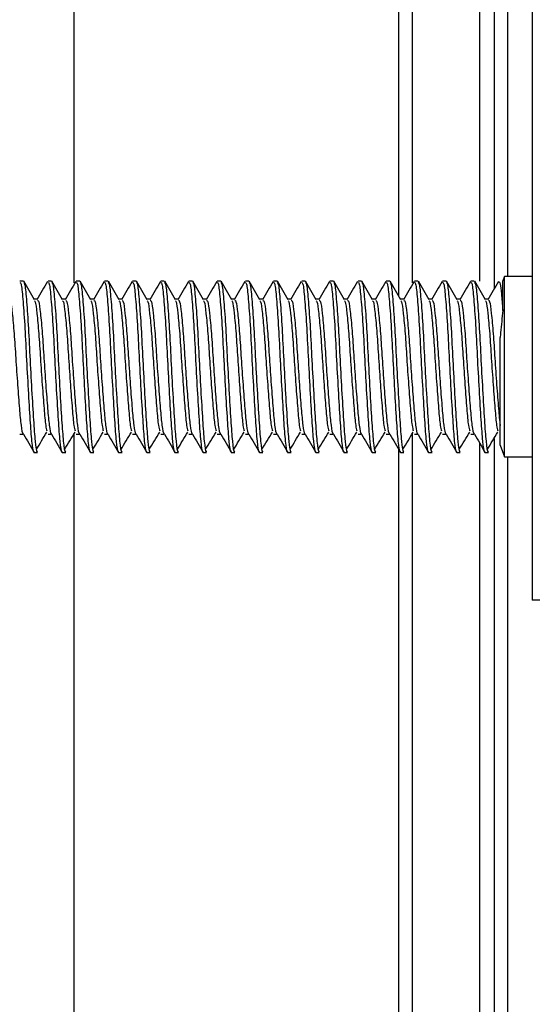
# Model space of a CAD drawing. Header units: millimetres. Extents: x 3619 to 4737, y 1503 to 2366.
# Tile 119 of 256: x 4383.65 to 4388.46, y 1937.92 to 1947.16. Entities that reach past the tile are written whole.
import ezdxf

# ---------------------------------------------------------------- set-up
doc = ezdxf.new("R2010")
doc.units = ezdxf.units.MM

msp = doc.modelspace()

# ---------------------------------------------------------------- linework, layer by layer
at = {"color": 7, "linetype": 'Continuous', "lineweight": 30}
for p, q in [((4388.4633, 1972.3739), (4388.4633, 1941.7072)), ((4387.3353, 1955.9011), (4387.3353, 1944.6879)), ((4387.9678, 1955.9011), (4387.9678, 1944.7032)), ((4388.2309, 1955.9433), (4388.2309, 1944.7462)), ((4384.1603, 1955.0544), (4384.1603, 1944.6879)), ((4383.6856, 1944.7039), (4383.6525, 1944.7039)), ((4383.9501, 1944.7039), (4383.9171, 1944.7039)), ((4384.2147, 1944.7039), (4384.1816, 1944.7039)), ((4384.4793, 1944.7039), (4384.4462, 1944.7039)), ((4384.7439, 1944.7039), (4384.7108, 1944.7039)), ((4385.0085, 1944.7039), (4384.9754, 1944.7039)), ((4385.2731, 1944.7039), (4385.24, 1944.7039)), ((4385.5376, 1944.7039), (4385.5046, 1944.7039)), ((4385.8022, 1944.7039), (4385.7691, 1944.7039)), ((4386.0668, 1944.7039), (4386.0337, 1944.7039)), ((4386.3314, 1944.7039), (4386.2983, 1944.7039)), ((4386.596, 1944.7039), (4386.5629, 1944.7039)), ((4386.8606, 1944.7039), (4386.8275, 1944.7039)), ((4387.1251, 1944.7039), (4387.0921, 1944.7039)), ((4387.3897, 1944.7039), (4387.3566, 1944.7039)), ((4387.6543, 1944.7039), (4387.6212, 1944.7039)), ((4387.9189, 1944.7039), (4387.8858, 1944.7039)), ((4388.2017, 1944.7462), (4388.1841, 1944.6979)), ((4388.1863, 1944.4285), (4388.1863, 1944.7024)), ((4388.4633, 1944.7462), (4388.2017, 1944.7462)), ((4388.2017, 1943.6733), (4388.2017, 1944.7462)), ((4383.8178, 1944.5321), (4383.7874, 1944.5321)), ((4384.0824, 1944.5321), (4384.052, 1944.5321)), ((4384.347, 1944.5321), (4384.3166, 1944.5321)), ((4384.6116, 1944.5321), (4384.5811, 1944.5321)), ((4384.8762, 1944.5321), (4384.8457, 1944.5321)), ((4385.1408, 1944.5321), (4385.1103, 1944.5321)), ((4385.4053, 1944.5321), (4385.3749, 1944.5321)), ((4385.6699, 1944.5321), (4385.6395, 1944.5321)), ((4385.9345, 1944.5321), (4385.9041, 1944.5321)), ((4386.1991, 1944.5321), (4386.1686, 1944.5321)), ((4386.4637, 1944.5321), (4386.4332, 1944.5321)), ((4386.7283, 1944.5321), (4386.6978, 1944.5321)), ((4386.9928, 1944.5321), (4386.9624, 1944.5321)), ((4387.2574, 1944.5321), (4387.227, 1944.5321)), ((4387.522, 1944.5321), (4387.4916, 1944.5321)), ((4387.7866, 1944.5321), (4387.7561, 1944.5321)), ((4388.0512, 1944.5321), (4388.0207, 1944.5321)), ((4388.1616, 1943.163), (4388.1616, 1944.1725)), ((4388.2017, 1943.0529), (4388.2017, 1943.6733)), ((4383.6525, 1943.2671), (4383.6856, 1943.2671)), ((4383.9171, 1943.2671), (4383.9501, 1943.2671)), ((4384.1603, 1943.2685), (4384.1603, 1862.711)), ((4384.1816, 1943.2671), (4384.2147, 1943.2671)), ((4384.4462, 1943.2671), (4384.4793, 1943.2671)), ((4384.7108, 1943.2671), (4384.7439, 1943.2671)), ((4384.9754, 1943.2671), (4385.0085, 1943.2671)), ((4385.24, 1943.2671), (4385.2731, 1943.2671)), ((4385.5046, 1943.2671), (4385.5376, 1943.2671)), ((4385.7691, 1943.2671), (4385.8022, 1943.2671)), ((4386.0337, 1943.2671), (4386.0668, 1943.2671)), ((4386.2983, 1943.2671), (4386.3314, 1943.2671)), ((4386.5629, 1943.2671), (4386.596, 1943.2671)), ((4386.8275, 1943.2671), (4386.8606, 1943.2671)), ((4387.0921, 1943.2671), (4387.1251, 1943.2671)), ((4387.3353, 1943.2685), (4387.3353, 1817.4711)), ((4387.3566, 1943.2671), (4387.3897, 1943.2671)), ((4387.6212, 1943.2671), (4387.6543, 1943.2671)), ((4387.8858, 1943.2671), (4387.9189, 1943.2671)), ((4387.9678, 1943.1835), (4387.9678, 1817.4711)), ((4388.1616, 1943.163), (4388.2017, 1943.0529)), ((4383.7848, 1943.0952), (4383.8178, 1943.0952)), ((4384.0494, 1943.0952), (4384.0824, 1943.0952)), ((4384.3139, 1943.0952), (4384.347, 1943.0952)), ((4384.5785, 1943.0952), (4384.6116, 1943.0952)), ((4384.8431, 1943.0952), (4384.8762, 1943.0952)), ((4385.1077, 1943.0952), (4385.1408, 1943.0952)), ((4385.3723, 1943.0952), (4385.4053, 1943.0952)), ((4385.6369, 1943.0952), (4385.6699, 1943.0952)), ((4385.9014, 1943.0952), (4385.9345, 1943.0952)), ((4386.166, 1943.0952), (4386.1991, 1943.0952)), ((4386.4306, 1943.0952), (4386.4637, 1943.0952)), ((4386.6952, 1943.0952), (4386.7283, 1943.0952)), ((4386.9598, 1943.0952), (4386.9928, 1943.0952)), ((4387.2244, 1943.0952), (4387.2574, 1943.0952)), ((4387.4889, 1943.0952), (4387.522, 1943.0952)), ((4387.7535, 1943.0952), (4387.7866, 1943.0952)), ((4388.0181, 1943.0952), (4388.0512, 1943.0952)), ((4388.2017, 1943.0529), (4388.4633, 1943.0529)), ((4388.2309, 1943.0529), (4388.2309, 1817.1323)), ((4391.7967, 1941.7072), (4388.4633, 1941.7072))]:
    msp.add_line(p, q, dxfattribs=at)
at = {"color": 8, "linetype": 'Continuous', "lineweight": 30}
for p, q in [((4387.2083, 1962.6372), (4387.2083, 1944.5641)), ((4388.1039, 1960.7355), (4388.1039, 1944.6268)), ((4388.1039, 1943.2268), (4388.1039, 1820.7307)), ((4387.2083, 1943.1245), (4387.2083, 1811.3277))]:
    msp.add_line(p, q, dxfattribs=at)
at = {"color": 7, "linetype": 'Continuous', "lineweight": 30}
for points, knots in [([(4383.7894, 1944.5286), (4383.7727, 1944.5573), (4383.7393, 1944.6149), (4383.7059, 1944.6725), (4383.6892, 1944.7013)], [0, 0, 0, 0, 0.4997563, 1, 1, 1, 1]), ([(4383.9131, 1944.7002), (4383.8964, 1944.6714), (4383.8631, 1944.6138), (4383.8296, 1944.5563), (4383.8129, 1944.5276)], [0, 0, 0, 0, 0.500198, 1, 1, 1, 1]), ([(4384.054, 1944.5286), (4384.0373, 1944.5573), (4384.0039, 1944.6149), (4383.9705, 1944.6725), (4383.9538, 1944.7013)], [0, 0, 0, 0, 0.499753, 1, 1, 1, 1]), ([(4384.1777, 1944.7002), (4384.161, 1944.6714), (4384.1276, 1944.6138), (4384.0942, 1944.5563), (4384.0775, 1944.5276)], [0, 0, 0, 0, 0.5002046, 1, 1, 1, 1]), ([(4384.3186, 1944.5286), (4384.3019, 1944.5573), (4384.2684, 1944.6149), (4384.235, 1944.6725), (4384.2183, 1944.7013)], [0, 0, 0, 0, 0.4997563, 1, 1, 1, 1]), ([(4384.4423, 1944.7002), (4384.4256, 1944.6714), (4384.3922, 1944.6138), (4384.3588, 1944.5563), (4384.3421, 1944.5276)], [0, 0, 0, 0, 0.500198, 1, 1, 1, 1]), ([(4384.5832, 1944.5286), (4384.5665, 1944.5573), (4384.533, 1944.6149), (4384.4996, 1944.6725), (4384.4829, 1944.7013)], [0, 0, 0, 0, 0.4997563, 1, 1, 1, 1]), ([(4384.7069, 1944.7002), (4384.6902, 1944.6714), (4384.6568, 1944.6138), (4384.6234, 1944.5563), (4384.6067, 1944.5276)], [0, 0, 0, 0, 0.500198, 1, 1, 1, 1]), ([(4384.8478, 1944.5286), (4384.831, 1944.5573), (4384.7976, 1944.6149), (4384.7642, 1944.6725), (4384.7475, 1944.7013)], [0, 0, 0, 0, 0.499753, 1, 1, 1, 1]), ([(4384.9715, 1944.7002), (4384.9548, 1944.6714), (4384.9214, 1944.6138), (4384.888, 1944.5563), (4384.8713, 1944.5276)], [0, 0, 0, 0, 0.500201, 1, 1, 1, 1]), ([(4385.1123, 1944.5286), (4385.0956, 1944.5573), (4385.0622, 1944.6149), (4385.0288, 1944.6725), (4385.0121, 1944.7013)], [0, 0, 0, 0, 0.499753, 1, 1, 1, 1]), ([(4385.236, 1944.7002), (4385.2194, 1944.6714), (4385.186, 1944.6138), (4385.1526, 1944.5563), (4385.1358, 1944.5276)], [0, 0, 0, 0, 0.500198, 1, 1, 1, 1]), ([(4385.3769, 1944.5286), (4385.3602, 1944.5573), (4385.3268, 1944.6149), (4385.2934, 1944.6725), (4385.2767, 1944.7013)], [0, 0, 0, 0, 0.4997563, 1, 1, 1, 1]), ([(4385.5006, 1944.7002), (4385.4839, 1944.6714), (4385.4506, 1944.6138), (4385.4171, 1944.5563), (4385.4004, 1944.5276)], [0, 0, 0, 0, 0.500198, 1, 1, 1, 1]), ([(4385.6415, 1944.5286), (4385.6248, 1944.5573), (4385.5914, 1944.6149), (4385.558, 1944.6725), (4385.5413, 1944.7013)], [0, 0, 0, 0, 0.499753, 1, 1, 1, 1]), ([(4385.7652, 1944.7002), (4385.7485, 1944.6714), (4385.7151, 1944.6138), (4385.6817, 1944.5563), (4385.665, 1944.5276)], [0, 0, 0, 0, 0.500201, 1, 1, 1, 1]), ([(4385.9061, 1944.5286), (4385.8894, 1944.5573), (4385.8559, 1944.6149), (4385.8225, 1944.6725), (4385.8058, 1944.7013)], [0, 0, 0, 0, 0.499753, 1, 1, 1, 1]), ([(4386.0298, 1944.7002), (4386.0131, 1944.6714), (4385.9797, 1944.6138), (4385.9463, 1944.5563), (4385.9296, 1944.5276)], [0, 0, 0, 0, 0.500198, 1, 1, 1, 1]), ([(4386.1707, 1944.5286), (4386.154, 1944.5573), (4386.1205, 1944.6149), (4386.0871, 1944.6725), (4386.0704, 1944.7013)], [0, 0, 0, 0, 0.4997563, 1, 1, 1, 1]), ([(4386.2944, 1944.7002), (4386.2777, 1944.6714), (4386.2443, 1944.6138), (4386.2109, 1944.5563), (4386.1942, 1944.5276)], [0, 0, 0, 0, 0.500198, 1, 1, 1, 1]), ([(4386.4353, 1944.5286), (4386.4185, 1944.5573), (4386.3851, 1944.6149), (4386.3517, 1944.6725), (4386.335, 1944.7013)], [0, 0, 0, 0, 0.499759, 1, 1, 1, 1]), ([(4386.559, 1944.7002), (4386.5423, 1944.6714), (4386.5089, 1944.6138), (4386.4755, 1944.5563), (4386.4588, 1944.5276)], [0, 0, 0, 0, 0.500201, 1, 1, 1, 1]), ([(4386.6998, 1944.5286), (4386.6831, 1944.5573), (4386.6497, 1944.6149), (4386.6163, 1944.6725), (4386.5996, 1944.7013)], [0, 0, 0, 0, 0.499753, 1, 1, 1, 1]), ([(4386.8235, 1944.7002), (4386.8069, 1944.6714), (4386.7735, 1944.6138), (4386.7401, 1944.5563), (4386.7233, 1944.5276)], [0, 0, 0, 0, 0.500198, 1, 1, 1, 1]), ([(4386.9644, 1944.5286), (4386.9477, 1944.5573), (4386.9143, 1944.6149), (4386.8809, 1944.6725), (4386.8642, 1944.7013)], [0, 0, 0, 0, 0.4997563, 1, 1, 1, 1]), ([(4387.0881, 1944.7002), (4387.0714, 1944.6714), (4387.0381, 1944.6138), (4387.0046, 1944.5563), (4386.9879, 1944.5276)], [0, 0, 0, 0, 0.500198, 1, 1, 1, 1]), ([(4387.229, 1944.5286), (4387.2123, 1944.5573), (4387.1789, 1944.6149), (4387.1455, 1944.6725), (4387.1288, 1944.7013)], [0, 0, 0, 0, 0.4997563, 1, 1, 1, 1]), ([(4387.3527, 1944.7002), (4387.336, 1944.6714), (4387.3026, 1944.6138), (4387.2692, 1944.5563), (4387.2525, 1944.5276)], [0, 0, 0, 0, 0.500201, 1, 1, 1, 1]), ([(4387.4936, 1944.5286), (4387.4769, 1944.5573), (4387.4434, 1944.6149), (4387.41, 1944.6725), (4387.3933, 1944.7013)], [0, 0, 0, 0, 0.499753, 1, 1, 1, 1]), ([(4387.6173, 1944.7002), (4387.6006, 1944.6714), (4387.5672, 1944.6138), (4387.5338, 1944.5563), (4387.5171, 1944.5276)], [0, 0, 0, 0, 0.500198, 1, 1, 1, 1]), ([(4387.7582, 1944.5286), (4387.7415, 1944.5573), (4387.708, 1944.6149), (4387.6746, 1944.6725), (4387.6579, 1944.7013)], [0, 0, 0, 0, 0.4997563, 1, 1, 1, 1]), ([(4387.8819, 1944.7002), (4387.8652, 1944.6714), (4387.8318, 1944.6138), (4387.7984, 1944.5563), (4387.7817, 1944.5276)], [0, 0, 0, 0, 0.500198, 1, 1, 1, 1]), ([(4388.0227, 1944.5286), (4388.006, 1944.5573), (4387.9726, 1944.6149), (4387.9392, 1944.6725), (4387.9225, 1944.7013)], [0, 0, 0, 0, 0.4997563, 1, 1, 1, 1]), ([(4388.1465, 1944.7002), (4388.1298, 1944.6714), (4388.0964, 1944.6138), (4388.063, 1944.5563), (4388.0463, 1944.5276)], [0, 0, 0, 0, 0.500201, 1, 1, 1, 1]), ([(4388.1464, 1944.6968), (4388.1515, 1944.6971), (4388.1607, 1944.6977), (4388.1732, 1944.5917), (4388.1819, 1944.4835), (4388.1863, 1944.4285)], [0, 0, 0, 0, 0.385703, 0.687562, 1, 1, 1, 1]), ([(4383.6525, 1944.691), (4383.6562, 1944.6904), (4383.6654, 1944.6891), (4383.6796, 1944.547), (4383.6977, 1944.3071), (4383.7126, 1943.9998), (4383.7299, 1943.6794), (4383.7471, 1943.3903), (4383.762, 1943.1863), (4383.7763, 1943.0878), (4383.7836, 1943.1048), (4383.7854, 1943.1091)], [0, 0, 0, 0, 0.0858, 0.209274, 0.335986, 0.457687, 0.583302, 0.708918, 0.83062, 0.957333, 1, 1, 1, 1]), ([(4383.6856, 1944.691), (4383.6893, 1944.6904), (4383.6985, 1944.6891), (4383.7127, 1944.547), (4383.7308, 1944.3071), (4383.7457, 1943.9998), (4383.7629, 1943.6794), (4383.7802, 1943.3902), (4383.7951, 1943.1866), (4383.8091, 1943.0885), (4383.8162, 1943.1045), (4383.8178, 1943.1081)], [0, 0, 0, 0, 0.0862307, 0.2103244, 0.3376722, 0.4599845, 0.58623, 0.712476, 0.834789, 0.9621383, 1, 1, 1, 1]), ([(4383.9171, 1944.691), (4383.9208, 1944.6904), (4383.93, 1944.6891), (4383.9442, 1944.547), (4383.9623, 1944.3071), (4383.9772, 1943.9998), (4383.9944, 1943.6794), (4384.0117, 1943.3903), (4384.0266, 1943.1863), (4384.0409, 1943.0878), (4384.0482, 1943.1048), (4384.05, 1943.1091)], [0, 0, 0, 0, 0.0858, 0.209274, 0.335986, 0.457687, 0.583302, 0.708918, 0.83062, 0.957333, 1, 1, 1, 1]), ([(4383.9501, 1944.691), (4383.9539, 1944.6904), (4383.9631, 1944.6891), (4383.9773, 1944.547), (4383.9953, 1944.3071), (4384.0102, 1943.9998), (4384.0275, 1943.6794), (4384.0448, 1943.3902), (4384.0596, 1943.1866), (4384.0737, 1943.0885), (4384.0808, 1943.1045), (4384.0824, 1943.1081)], [0, 0, 0, 0, 0.0862307, 0.2103244, 0.3376722, 0.4599845, 0.58623, 0.712476, 0.834789, 0.9621383, 1, 1, 1, 1]), ([(4384.1816, 1944.691), (4384.1854, 1944.6904), (4384.1946, 1944.6891), (4384.2088, 1944.547), (4384.2269, 1944.3071), (4384.2418, 1943.9998), (4384.259, 1943.6794), (4384.2763, 1943.3903), (4384.2912, 1943.1863), (4384.3054, 1943.0878), (4384.3127, 1943.1048), (4384.3146, 1943.1091)], [0, 0, 0, 0, 0.0858, 0.209274, 0.335986, 0.457687, 0.583302, 0.708918, 0.83062, 0.957333, 1, 1, 1, 1]), ([(4384.2147, 1944.691), (4384.2185, 1944.6904), (4384.2277, 1944.6891), (4384.2419, 1944.547), (4384.2599, 1944.3071), (4384.2748, 1943.9998), (4384.2921, 1943.6794), (4384.3094, 1943.3902), (4384.3242, 1943.1866), (4384.3383, 1943.0885), (4384.3454, 1943.1045), (4384.347, 1943.1081)], [0, 0, 0, 0, 0.0862306, 0.2103244, 0.3376722, 0.4599845, 0.58623, 0.7124761, 0.834789, 0.9621383, 1, 1, 1, 1]), ([(4384.4462, 1944.691), (4384.45, 1944.6904), (4384.4592, 1944.6891), (4384.4734, 1944.547), (4384.4914, 1944.3071), (4384.5063, 1943.9998), (4384.5236, 1943.6794), (4384.5409, 1943.3903), (4384.5557, 1943.1863), (4384.57, 1943.0878), (4384.5773, 1943.1048), (4384.5792, 1943.1091)], [0, 0, 0, 0, 0.0858, 0.209274, 0.335986, 0.457687, 0.583302, 0.708918, 0.83062, 0.957333, 1, 1, 1, 1]), ([(4384.4793, 1944.691), (4384.4831, 1944.6904), (4384.4922, 1944.6891), (4384.5065, 1944.547), (4384.5245, 1944.3071), (4384.5394, 1943.9998), (4384.5567, 1943.6794), (4384.574, 1943.3902), (4384.5888, 1943.1866), (4384.6029, 1943.0885), (4384.61, 1943.1045), (4384.6116, 1943.1081)], [0, 0, 0, 0, 0.086231, 0.210324, 0.337672, 0.459985, 0.58623, 0.712476, 0.834789, 0.962138, 1, 1, 1, 1]), ([(4384.7108, 1944.691), (4384.7146, 1944.6904), (4384.7238, 1944.6891), (4384.738, 1944.547), (4384.756, 1944.3071), (4384.7709, 1943.9998), (4384.7882, 1943.6794), (4384.8055, 1943.3903), (4384.8203, 1943.1863), (4384.8346, 1943.0878), (4384.8419, 1943.1048), (4384.8438, 1943.1091)], [0, 0, 0, 0, 0.0858, 0.209274, 0.335986, 0.457687, 0.583302, 0.708918, 0.83062, 0.957333, 1, 1, 1, 1]), ([(4384.7439, 1944.691), (4384.7476, 1944.6904), (4384.7568, 1944.6891), (4384.771, 1944.547), (4384.7891, 1944.3071), (4384.804, 1943.9998), (4384.8213, 1943.6794), (4384.8385, 1943.3902), (4384.8534, 1943.1866), (4384.8674, 1943.0885), (4384.8745, 1943.1045), (4384.8762, 1943.1081)], [0, 0, 0, 0, 0.0862307, 0.2103244, 0.3376722, 0.4599845, 0.58623, 0.712476, 0.834789, 0.9621383, 1, 1, 1, 1]), ([(4384.9754, 1944.691), (4384.9792, 1944.6904), (4384.9883, 1944.6891), (4385.0026, 1944.547), (4385.0206, 1944.3071), (4385.0355, 1943.9998), (4385.0528, 1943.6794), (4385.0701, 1943.3903), (4385.0849, 1943.1863), (4385.0992, 1943.0878), (4385.1065, 1943.1048), (4385.1083, 1943.1091)], [0, 0, 0, 0, 0.0858, 0.209274, 0.335986, 0.457687, 0.583302, 0.708918, 0.83062, 0.957333, 1, 1, 1, 1]), ([(4385.0085, 1944.691), (4385.0122, 1944.6904), (4385.0214, 1944.6891), (4385.0356, 1944.547), (4385.0537, 1944.3071), (4385.0686, 1943.9998), (4385.0858, 1943.6794), (4385.1031, 1943.3902), (4385.118, 1943.1866), (4385.132, 1943.0885), (4385.1391, 1943.1045), (4385.1408, 1943.1081)], [0, 0, 0, 0, 0.0862306, 0.2103244, 0.3376722, 0.4599845, 0.58623, 0.7124761, 0.834789, 0.9621383, 1, 1, 1, 1]), ([(4385.24, 1944.691), (4385.2437, 1944.6904), (4385.2529, 1944.6891), (4385.2671, 1944.547), (4385.2852, 1944.3071), (4385.3001, 1943.9998), (4385.3174, 1943.6794), (4385.3346, 1943.3903), (4385.3495, 1943.1863), (4385.3638, 1943.0878), (4385.3711, 1943.1048), (4385.3729, 1943.1091)], [0, 0, 0, 0, 0.0858, 0.209274, 0.335986, 0.457687, 0.583302, 0.708918, 0.83062, 0.957333, 1, 1, 1, 1]), ([(4385.2731, 1944.691), (4385.2768, 1944.6904), (4385.286, 1944.6891), (4385.3002, 1944.547), (4385.3183, 1944.3071), (4385.3332, 1943.9998), (4385.3504, 1943.6794), (4385.3677, 1943.3902), (4385.3826, 1943.1866), (4385.3966, 1943.0885), (4385.4037, 1943.1045), (4385.4053, 1943.1081)], [0, 0, 0, 0, 0.086231, 0.210324, 0.337672, 0.459985, 0.58623, 0.712476, 0.834789, 0.962138, 1, 1, 1, 1]), ([(4385.5046, 1944.691), (4385.5083, 1944.6904), (4385.5175, 1944.6891), (4385.5317, 1944.547), (4385.5498, 1944.3071), (4385.5647, 1943.9998), (4385.5819, 1943.6794), (4385.5992, 1943.3903), (4385.6141, 1943.1863), (4385.6284, 1943.0878), (4385.6357, 1943.1048), (4385.6375, 1943.1091)], [0, 0, 0, 0, 0.0858, 0.209274, 0.335986, 0.457687, 0.583302, 0.708918, 0.83062, 0.957333, 1, 1, 1, 1]), ([(4385.5376, 1944.691), (4385.5414, 1944.6904), (4385.5506, 1944.6891), (4385.5648, 1944.547), (4385.5828, 1944.3071), (4385.5977, 1943.9998), (4385.615, 1943.6794), (4385.6323, 1943.3902), (4385.6471, 1943.1866), (4385.6612, 1943.0885), (4385.6683, 1943.1045), (4385.6699, 1943.1081)], [0, 0, 0, 0, 0.0862307, 0.2103244, 0.3376722, 0.4599845, 0.58623, 0.712476, 0.834789, 0.9621383, 1, 1, 1, 1]), ([(4385.7691, 1944.691), (4385.7729, 1944.6904), (4385.7821, 1944.6891), (4385.7963, 1944.547), (4385.8144, 1944.3071), (4385.8293, 1943.9998), (4385.8465, 1943.6794), (4385.8638, 1943.3903), (4385.8787, 1943.1863), (4385.8929, 1943.0878), (4385.9002, 1943.1048), (4385.9021, 1943.1091)], [0, 0, 0, 0, 0.0858, 0.209274, 0.335986, 0.457687, 0.583302, 0.708918, 0.83062, 0.957333, 1, 1, 1, 1]), ([(4385.8022, 1944.691), (4385.806, 1944.6904), (4385.8152, 1944.6891), (4385.8294, 1944.547), (4385.8474, 1944.3071), (4385.8623, 1943.9998), (4385.8796, 1943.6794), (4385.8969, 1943.3902), (4385.9117, 1943.1866), (4385.9258, 1943.0885), (4385.9329, 1943.1045), (4385.9345, 1943.1081)], [0, 0, 0, 0, 0.086231, 0.210324, 0.337672, 0.459984, 0.58623, 0.712476, 0.834789, 0.962138, 1, 1, 1, 1]), ([(4386.0337, 1944.691), (4386.0375, 1944.6904), (4386.0467, 1944.6891), (4386.0609, 1944.547), (4386.0789, 1944.3071), (4386.0938, 1943.9998), (4386.1111, 1943.6794), (4386.1284, 1943.3903), (4386.1432, 1943.1863), (4386.1575, 1943.0878), (4386.1648, 1943.1048), (4386.1667, 1943.1091)], [0, 0, 0, 0, 0.0858, 0.209274, 0.335986, 0.457687, 0.583302, 0.708918, 0.83062, 0.957333, 1, 1, 1, 1]), ([(4386.0668, 1944.691), (4386.0706, 1944.6904), (4386.0797, 1944.6891), (4386.094, 1944.547), (4386.112, 1944.3071), (4386.1269, 1943.9998), (4386.1442, 1943.6794), (4386.1615, 1943.3902), (4386.1763, 1943.1866), (4386.1904, 1943.0885), (4386.1975, 1943.1045), (4386.1991, 1943.1081)], [0, 0, 0, 0, 0.0862306, 0.2103244, 0.3376722, 0.4599845, 0.58623, 0.712476, 0.834789, 0.9621382, 1, 1, 1, 1]), ([(4386.2983, 1944.691), (4386.3021, 1944.6904), (4386.3113, 1944.6891), (4386.3255, 1944.547), (4386.3435, 1944.3071), (4386.3584, 1943.9998), (4386.3757, 1943.6794), (4386.393, 1943.3903), (4386.4078, 1943.1863), (4386.4221, 1943.0878), (4386.4294, 1943.1048), (4386.4313, 1943.1091)], [0, 0, 0, 0, 0.0858, 0.209274, 0.335986, 0.457687, 0.583302, 0.708918, 0.83062, 0.957333, 1, 1, 1, 1]), ([(4386.3314, 1944.691), (4386.3351, 1944.6904), (4386.3443, 1944.6891), (4386.3585, 1944.547), (4386.3766, 1944.3071), (4386.3915, 1943.9998), (4386.4088, 1943.6794), (4386.426, 1943.3902), (4386.4409, 1943.1866), (4386.4549, 1943.0885), (4386.462, 1943.1045), (4386.4637, 1943.1081)], [0, 0, 0, 0, 0.0862307, 0.2103244, 0.3376722, 0.4599845, 0.58623, 0.712476, 0.834789, 0.9621383, 1, 1, 1, 1]), ([(4386.5629, 1944.691), (4386.5667, 1944.6904), (4386.5758, 1944.6891), (4386.5901, 1944.547), (4386.6081, 1944.3071), (4386.623, 1943.9998), (4386.6403, 1943.6794), (4386.6576, 1943.3903), (4386.6724, 1943.1863), (4386.6867, 1943.0878), (4386.694, 1943.1048), (4386.6958, 1943.1091)], [0, 0, 0, 0, 0.0858, 0.209274, 0.335986, 0.457687, 0.583302, 0.708918, 0.83062, 0.957333, 1, 1, 1, 1]), ([(4386.596, 1944.691), (4386.5997, 1944.6904), (4386.6089, 1944.6891), (4386.6231, 1944.547), (4386.6412, 1944.3071), (4386.6561, 1943.9998), (4386.6733, 1943.6794), (4386.6906, 1943.3902), (4386.7055, 1943.1866), (4386.7195, 1943.0885), (4386.7266, 1943.1045), (4386.7283, 1943.1081)], [0, 0, 0, 0, 0.0862307, 0.2103244, 0.3376722, 0.4599845, 0.58623, 0.712476, 0.834789, 0.9621383, 1, 1, 1, 1]), ([(4386.8275, 1944.691), (4386.8312, 1944.6904), (4386.8404, 1944.6891), (4386.8546, 1944.547), (4386.8727, 1944.3071), (4386.8876, 1943.9998), (4386.9049, 1943.6794), (4386.9221, 1943.3903), (4386.937, 1943.1863), (4386.9513, 1943.0878), (4386.9586, 1943.1048), (4386.9604, 1943.1091)], [0, 0, 0, 0, 0.0858, 0.209274, 0.335986, 0.457687, 0.583302, 0.708918, 0.83062, 0.957333, 1, 1, 1, 1]), ([(4386.8606, 1944.691), (4386.8643, 1944.6904), (4386.8735, 1944.6891), (4386.8877, 1944.547), (4386.9058, 1944.3071), (4386.9207, 1943.9998), (4386.9379, 1943.6794), (4386.9552, 1943.3902), (4386.9701, 1943.1866), (4386.9841, 1943.0885), (4386.9912, 1943.1045), (4386.9928, 1943.1081)], [0, 0, 0, 0, 0.0862306, 0.2103244, 0.3376722, 0.4599845, 0.58623, 0.7124761, 0.834789, 0.9621383, 1, 1, 1, 1]), ([(4387.0921, 1944.691), (4387.0958, 1944.6904), (4387.105, 1944.6891), (4387.1192, 1944.547), (4387.1373, 1944.3071), (4387.1522, 1943.9998), (4387.1694, 1943.6794), (4387.1867, 1943.3903), (4387.2016, 1943.1863), (4387.2159, 1943.0878), (4387.2232, 1943.1048), (4387.225, 1943.1091)], [0, 0, 0, 0, 0.0858, 0.209274, 0.335986, 0.457687, 0.583302, 0.708918, 0.83062, 0.957333, 1, 1, 1, 1]), ([(4387.1251, 1944.691), (4387.1289, 1944.6904), (4387.1381, 1944.6891), (4387.1523, 1944.547), (4387.1703, 1944.3071), (4387.1852, 1943.9998), (4387.2025, 1943.6794), (4387.2198, 1943.3902), (4387.2346, 1943.1866), (4387.2487, 1943.0885), (4387.2558, 1943.1045), (4387.2574, 1943.1081)], [0, 0, 0, 0, 0.0862307, 0.2103244, 0.3376722, 0.4599845, 0.58623, 0.712476, 0.834789, 0.9621383, 1, 1, 1, 1]), ([(4387.3566, 1944.691), (4387.3604, 1944.6904), (4387.3696, 1944.6891), (4387.3838, 1944.547), (4387.4019, 1944.3071), (4387.4168, 1943.9998), (4387.434, 1943.6794), (4387.4513, 1943.3903), (4387.4662, 1943.1863), (4387.4804, 1943.0878), (4387.4877, 1943.1048), (4387.4896, 1943.1091)], [0, 0, 0, 0, 0.0857999, 0.209274, 0.3359857, 0.4576872, 0.5833021, 0.7089176, 0.8306197, 0.9573329, 1, 1, 1, 1]), ([(4387.3897, 1944.691), (4387.3935, 1944.6904), (4387.4027, 1944.6891), (4387.4169, 1944.547), (4387.4349, 1944.3071), (4387.4498, 1943.9998), (4387.4671, 1943.6794), (4387.4844, 1943.3902), (4387.4992, 1943.1866), (4387.5133, 1943.0885), (4387.5204, 1943.1045), (4387.522, 1943.1081)], [0, 0, 0, 0, 0.0862307, 0.2103244, 0.3376722, 0.4599845, 0.58623, 0.712476, 0.834789, 0.9621383, 1, 1, 1, 1]), ([(4387.6212, 1944.691), (4387.625, 1944.6904), (4387.6342, 1944.6891), (4387.6484, 1944.547), (4387.6664, 1944.3071), (4387.6813, 1943.9998), (4387.6986, 1943.6794), (4387.7159, 1943.3903), (4387.7307, 1943.1863), (4387.745, 1943.0878), (4387.7523, 1943.1048), (4387.7542, 1943.1091)], [0, 0, 0, 0, 0.0858, 0.209274, 0.335986, 0.457687, 0.583302, 0.708918, 0.83062, 0.957333, 1, 1, 1, 1]), ([(4387.6543, 1944.691), (4387.6581, 1944.6904), (4387.6672, 1944.6891), (4387.6815, 1944.547), (4387.6995, 1944.3071), (4387.7144, 1943.9998), (4387.7317, 1943.6794), (4387.749, 1943.3902), (4387.7638, 1943.1866), (4387.7779, 1943.0885), (4387.785, 1943.1045), (4387.7866, 1943.1081)], [0, 0, 0, 0, 0.0862306, 0.2103244, 0.3376722, 0.4599845, 0.58623, 0.7124761, 0.834789, 0.9621383, 1, 1, 1, 1]), ([(4387.8858, 1944.691), (4387.8896, 1944.6904), (4387.8988, 1944.6891), (4387.913, 1944.547), (4387.931, 1944.3071), (4387.9459, 1943.9998), (4387.9632, 1943.6794), (4387.9805, 1943.3903), (4387.9953, 1943.1863), (4388.0096, 1943.0878), (4388.0169, 1943.1048), (4388.0188, 1943.1091)], [0, 0, 0, 0, 0.0858, 0.209274, 0.335986, 0.457687, 0.583302, 0.708918, 0.83062, 0.957333, 1, 1, 1, 1]), ([(4387.9189, 1944.691), (4387.9226, 1944.6904), (4387.9318, 1944.6891), (4387.946, 1944.547), (4387.9641, 1944.3071), (4387.979, 1943.9998), (4387.9963, 1943.6794), (4388.0135, 1943.3902), (4388.0284, 1943.1866), (4388.0424, 1943.0885), (4388.0495, 1943.1045), (4388.0512, 1943.1081)], [0, 0, 0, 0, 0.0862307, 0.2103244, 0.3376722, 0.4599845, 0.58623, 0.712476, 0.834789, 0.9621383, 1, 1, 1, 1]), ([(4383.5533, 1944.5219), (4383.557, 1944.5215), (4383.5662, 1944.5204), (4383.5804, 1944.4087), (4383.5985, 1944.2201), (4383.6134, 1943.9784), (4383.6306, 1943.7264), (4383.6479, 1943.4991), (4383.6628, 1943.3389), (4383.6769, 1943.2616), (4383.684, 1943.2744), (4383.6857, 1943.2774)], [0, 0, 0, 0, 0.086107, 0.210017, 0.337198, 0.459329, 0.585399, 0.711468, 0.833601, 0.960778, 1, 1, 1, 1]), ([(4383.789, 1944.5171), (4383.7913, 1944.5162), (4383.7991, 1944.5133), (4383.8119, 1944.4074), (4383.83, 1944.2203), (4383.8449, 1943.9785), (4383.8621, 1943.7255), (4383.8794, 1943.5024), (4383.8927, 1943.3455), (4383.9025, 1943.311), (4383.9066, 1943.2968)], [0, 0, 0, 0, 0.0604621, 0.2000334, 0.3432884, 0.480855, 0.6228593, 0.7648629, 0.9024317, 1, 1, 1, 1]), ([(4383.8178, 1944.5219), (4383.8216, 1944.5215), (4383.8308, 1944.5204), (4383.845, 1944.4087), (4383.863, 1944.2201), (4383.878, 1943.9784), (4383.8952, 1943.7264), (4383.9125, 1943.4991), (4383.9274, 1943.3389), (4383.9415, 1943.2616), (4383.9486, 1943.2744), (4383.9503, 1943.2774)], [0, 0, 0, 0, 0.086107, 0.210017, 0.337198, 0.459329, 0.585399, 0.711468, 0.833601, 0.960778, 1, 1, 1, 1]), ([(4384.0536, 1944.5171), (4384.0559, 1944.5162), (4384.0637, 1944.5133), (4384.0765, 1944.4074), (4384.0946, 1944.2203), (4384.1095, 1943.9785), (4384.1267, 1943.7255), (4384.144, 1943.5024), (4384.1573, 1943.3455), (4384.1671, 1943.311), (4384.1711, 1943.2968)], [0, 0, 0, 0, 0.060462, 0.200033, 0.343288, 0.480855, 0.622859, 0.764863, 0.902432, 1, 1, 1, 1]), ([(4384.0824, 1944.5219), (4384.0862, 1944.5215), (4384.0954, 1944.5204), (4384.1096, 1944.4087), (4384.1276, 1944.2201), (4384.1425, 1943.9784), (4384.1598, 1943.7264), (4384.1771, 1943.4991), (4384.1919, 1943.3389), (4384.2061, 1943.2616), (4384.2132, 1943.2744), (4384.2149, 1943.2774)], [0, 0, 0, 0, 0.086107, 0.210017, 0.337198, 0.459329, 0.585399, 0.711468, 0.833601, 0.960778, 1, 1, 1, 1]), ([(4384.3182, 1944.5171), (4384.3205, 1944.5162), (4384.3283, 1944.5133), (4384.3411, 1944.4074), (4384.3591, 1944.2203), (4384.374, 1943.9785), (4384.3913, 1943.7255), (4384.4086, 1943.5024), (4384.4219, 1943.3455), (4384.4317, 1943.311), (4384.4357, 1943.2968)], [0, 0, 0, 0, 0.060462, 0.200033, 0.343288, 0.480855, 0.622859, 0.764863, 0.902432, 1, 1, 1, 1]), ([(4384.347, 1944.5219), (4384.3508, 1944.5215), (4384.3599, 1944.5204), (4384.3742, 1944.4087), (4384.3922, 1944.2201), (4384.4071, 1943.9784), (4384.4244, 1943.7264), (4384.4417, 1943.4991), (4384.4565, 1943.3389), (4384.4706, 1943.2616), (4384.4778, 1943.2744), (4384.4795, 1943.2774)], [0, 0, 0, 0, 0.086107, 0.210017, 0.337198, 0.459329, 0.585399, 0.711468, 0.833601, 0.960778, 1, 1, 1, 1]), ([(4384.5827, 1944.5171), (4384.5851, 1944.5162), (4384.5928, 1944.5133), (4384.6057, 1944.4074), (4384.6237, 1944.2203), (4384.6386, 1943.9785), (4384.6559, 1943.7255), (4384.6732, 1943.5024), (4384.6865, 1943.3455), (4384.6962, 1943.311), (4384.7003, 1943.2968)], [0, 0, 0, 0, 0.0604621, 0.2000334, 0.3432884, 0.480855, 0.6228593, 0.7648629, 0.9024317, 1, 1, 1, 1]), ([(4384.6116, 1944.5219), (4384.6154, 1944.5215), (4384.6245, 1944.5204), (4384.6388, 1944.4087), (4384.6568, 1944.2201), (4384.6717, 1943.9784), (4384.689, 1943.7264), (4384.7063, 1943.4991), (4384.7211, 1943.3389), (4384.7352, 1943.2616), (4384.7424, 1943.2744), (4384.7441, 1943.2774)], [0, 0, 0, 0, 0.086107, 0.210017, 0.337198, 0.459329, 0.585399, 0.711468, 0.833601, 0.960778, 1, 1, 1, 1]), ([(4384.8473, 1944.5171), (4384.8497, 1944.5162), (4384.8574, 1944.5133), (4384.8703, 1944.4074), (4384.8883, 1944.2203), (4384.9032, 1943.9785), (4384.9205, 1943.7255), (4384.9377, 1943.5024), (4384.9511, 1943.3455), (4384.9608, 1943.311), (4384.9649, 1943.2968)], [0, 0, 0, 0, 0.060462, 0.200033, 0.343288, 0.480855, 0.622859, 0.764863, 0.902432, 1, 1, 1, 1]), ([(4384.8762, 1944.5219), (4384.8799, 1944.5215), (4384.8891, 1944.5204), (4384.9033, 1944.4087), (4384.9214, 1944.2201), (4384.9363, 1943.9784), (4384.9536, 1943.7264), (4384.9708, 1943.4991), (4384.9857, 1943.3389), (4384.9998, 1943.2616), (4385.007, 1943.2744), (4385.0087, 1943.2774)], [0, 0, 0, 0, 0.086107, 0.210017, 0.337198, 0.459329, 0.585399, 0.711468, 0.833601, 0.960778, 1, 1, 1, 1]), ([(4385.1119, 1944.5171), (4385.1143, 1944.5162), (4385.122, 1944.5133), (4385.1348, 1944.4074), (4385.1529, 1944.2203), (4385.1678, 1943.9785), (4385.1851, 1943.7255), (4385.2023, 1943.5024), (4385.2156, 1943.3455), (4385.2254, 1943.311), (4385.2295, 1943.2968)], [0, 0, 0, 0, 0.060462, 0.200033, 0.343288, 0.480855, 0.622859, 0.764863, 0.902432, 1, 1, 1, 1]), ([(4385.1408, 1944.5219), (4385.1445, 1944.5215), (4385.1537, 1944.5204), (4385.1679, 1944.4087), (4385.186, 1944.2201), (4385.2009, 1943.9784), (4385.2181, 1943.7264), (4385.2354, 1943.4991), (4385.2503, 1943.3389), (4385.2644, 1943.2616), (4385.2715, 1943.2744), (4385.2732, 1943.2774)], [0, 0, 0, 0, 0.086107, 0.210017, 0.337198, 0.459329, 0.585399, 0.711468, 0.833601, 0.960778, 1, 1, 1, 1]), ([(4385.3765, 1944.5171), (4385.3788, 1944.5162), (4385.3866, 1944.5133), (4385.3994, 1944.4074), (4385.4175, 1944.2203), (4385.4324, 1943.9785), (4385.4496, 1943.7255), (4385.4669, 1943.5024), (4385.4802, 1943.3455), (4385.49, 1943.311), (4385.494, 1943.2968)], [0, 0, 0, 0, 0.060462, 0.200033, 0.343288, 0.480855, 0.622859, 0.764863, 0.902432, 1, 1, 1, 1]), ([(4385.4053, 1944.5219), (4385.4091, 1944.5215), (4385.4183, 1944.5204), (4385.4325, 1944.4087), (4385.4505, 1944.2201), (4385.4655, 1943.9784), (4385.4827, 1943.7264), (4385.5, 1943.4991), (4385.5149, 1943.3389), (4385.529, 1943.2616), (4385.5361, 1943.2744), (4385.5378, 1943.2774)], [0, 0, 0, 0, 0.086107, 0.210017, 0.337198, 0.459329, 0.585399, 0.711468, 0.833601, 0.960778, 1, 1, 1, 1]), ([(4385.6411, 1944.5171), (4385.6434, 1944.5162), (4385.6512, 1944.5133), (4385.664, 1944.4074), (4385.6821, 1944.2203), (4385.697, 1943.9785), (4385.7142, 1943.7255), (4385.7315, 1943.5024), (4385.7448, 1943.3455), (4385.7546, 1943.311), (4385.7586, 1943.2968)], [0, 0, 0, 0, 0.060462, 0.200033, 0.343288, 0.480855, 0.622859, 0.764863, 0.902432, 1, 1, 1, 1]), ([(4385.6699, 1944.5219), (4385.6737, 1944.5215), (4385.6829, 1944.5204), (4385.6971, 1944.4087), (4385.7151, 1944.2201), (4385.73, 1943.9784), (4385.7473, 1943.7264), (4385.7646, 1943.4991), (4385.7794, 1943.3389), (4385.7936, 1943.2616), (4385.8007, 1943.2744), (4385.8024, 1943.2774)], [0, 0, 0, 0, 0.086107, 0.210017, 0.337198, 0.459329, 0.585399, 0.711468, 0.833601, 0.960778, 1, 1, 1, 1]), ([(4385.9057, 1944.5171), (4385.908, 1944.5162), (4385.9158, 1944.5133), (4385.9286, 1944.4074), (4385.9466, 1944.2203), (4385.9615, 1943.9785), (4385.9788, 1943.7255), (4385.9961, 1943.5024), (4386.0094, 1943.3455), (4386.0192, 1943.311), (4386.0232, 1943.2968)], [0, 0, 0, 0, 0.060462, 0.200033, 0.343288, 0.480855, 0.622859, 0.764863, 0.902432, 1, 1, 1, 1]), ([(4385.9345, 1944.5219), (4385.9383, 1944.5215), (4385.9474, 1944.5204), (4385.9617, 1944.4087), (4385.9797, 1944.2201), (4385.9946, 1943.9784), (4386.0119, 1943.7264), (4386.0292, 1943.4991), (4386.044, 1943.3389), (4386.0581, 1943.2616), (4386.0653, 1943.2744), (4386.067, 1943.2774)], [0, 0, 0, 0, 0.086107, 0.210017, 0.337198, 0.459329, 0.585399, 0.711468, 0.833601, 0.960778, 1, 1, 1, 1]), ([(4386.1702, 1944.5171), (4386.1726, 1944.5162), (4386.1803, 1944.5133), (4386.1932, 1944.4074), (4386.2112, 1944.2203), (4386.2261, 1943.9785), (4386.2434, 1943.7255), (4386.2607, 1943.5024), (4386.274, 1943.3455), (4386.2837, 1943.311), (4386.2878, 1943.2968)], [0, 0, 0, 0, 0.060462, 0.200033, 0.343288, 0.480855, 0.622859, 0.764863, 0.902432, 1, 1, 1, 1]), ([(4386.1991, 1944.5219), (4386.2029, 1944.5215), (4386.212, 1944.5204), (4386.2263, 1944.4087), (4386.2443, 1944.2201), (4386.2592, 1943.9784), (4386.2765, 1943.7264), (4386.2937, 1943.4991), (4386.3086, 1943.3389), (4386.3227, 1943.2616), (4386.3299, 1943.2744), (4386.3316, 1943.2774)], [0, 0, 0, 0, 0.0861071, 0.2100174, 0.337198, 0.4593284, 0.5853988, 0.7114683, 0.8336008, 0.9607783, 1, 1, 1, 1]), ([(4386.4348, 1944.5171), (4386.4372, 1944.5162), (4386.4449, 1944.5133), (4386.4578, 1944.4074), (4386.4758, 1944.2203), (4386.4907, 1943.9785), (4386.508, 1943.7255), (4386.5252, 1943.5024), (4386.5386, 1943.3455), (4386.5483, 1943.311), (4386.5524, 1943.2968)], [0, 0, 0, 0, 0.060462, 0.200033, 0.343288, 0.480855, 0.622859, 0.764863, 0.902432, 1, 1, 1, 1]), ([(4386.4637, 1944.5219), (4386.4674, 1944.5215), (4386.4766, 1944.5204), (4386.4908, 1944.4087), (4386.5089, 1944.2201), (4386.5238, 1943.9784), (4386.5411, 1943.7264), (4386.5583, 1943.4991), (4386.5732, 1943.3389), (4386.5873, 1943.2616), (4386.5945, 1943.2744), (4386.5962, 1943.2774)], [0, 0, 0, 0, 0.086107, 0.210017, 0.337198, 0.459329, 0.585399, 0.711468, 0.833601, 0.960778, 1, 1, 1, 1]), ([(4386.6994, 1944.5171), (4386.7018, 1944.5162), (4386.7095, 1944.5133), (4386.7223, 1944.4074), (4386.7404, 1944.2203), (4386.7553, 1943.9785), (4386.7726, 1943.7255), (4386.7898, 1943.5024), (4386.8031, 1943.3455), (4386.8129, 1943.311), (4386.817, 1943.2968)], [0, 0, 0, 0, 0.060462, 0.200033, 0.343288, 0.480855, 0.622859, 0.764863, 0.902432, 1, 1, 1, 1]), ([(4386.7283, 1944.5219), (4386.732, 1944.5215), (4386.7412, 1944.5204), (4386.7554, 1944.4087), (4386.7735, 1944.2201), (4386.7884, 1943.9784), (4386.8056, 1943.7264), (4386.8229, 1943.4991), (4386.8378, 1943.3389), (4386.8519, 1943.2616), (4386.859, 1943.2744), (4386.8607, 1943.2774)], [0, 0, 0, 0, 0.086107, 0.210017, 0.337198, 0.459329, 0.585399, 0.711468, 0.833601, 0.960778, 1, 1, 1, 1]), ([(4386.964, 1944.5171), (4386.9663, 1944.5162), (4386.9741, 1944.5133), (4386.9869, 1944.4074), (4387.005, 1944.2203), (4387.0199, 1943.9785), (4387.0372, 1943.7255), (4387.0544, 1943.5024), (4387.0677, 1943.3455), (4387.0775, 1943.311), (4387.0816, 1943.2968)], [0, 0, 0, 0, 0.060462, 0.200033, 0.343288, 0.480855, 0.622859, 0.764863, 0.902432, 1, 1, 1, 1]), ([(4386.9928, 1944.5219), (4386.9966, 1944.5215), (4387.0058, 1944.5204), (4387.02, 1944.4087), (4387.038, 1944.2201), (4387.053, 1943.9784), (4387.0702, 1943.7264), (4387.0875, 1943.4991), (4387.1024, 1943.3389), (4387.1165, 1943.2616), (4387.1236, 1943.2744), (4387.1253, 1943.2774)], [0, 0, 0, 0, 0.086107, 0.210017, 0.337198, 0.459328, 0.585399, 0.711468, 0.833601, 0.960778, 1, 1, 1, 1]), ([(4387.2286, 1944.5171), (4387.2309, 1944.5162), (4387.2387, 1944.5133), (4387.2515, 1944.4074), (4387.2696, 1944.2203), (4387.2845, 1943.9785), (4387.3017, 1943.7255), (4387.319, 1943.5024), (4387.3323, 1943.3455), (4387.3421, 1943.311), (4387.3461, 1943.2968)], [0, 0, 0, 0, 0.060462, 0.200033, 0.343288, 0.480855, 0.622859, 0.764863, 0.902432, 1, 1, 1, 1]), ([(4387.2574, 1944.5219), (4387.2612, 1944.5215), (4387.2704, 1944.5204), (4387.2846, 1944.4087), (4387.3026, 1944.2201), (4387.3175, 1943.9784), (4387.3348, 1943.7264), (4387.3521, 1943.4991), (4387.3669, 1943.3389), (4387.3811, 1943.2616), (4387.3882, 1943.2744), (4387.3899, 1943.2774)], [0, 0, 0, 0, 0.086107, 0.210017, 0.337198, 0.459329, 0.585399, 0.711468, 0.833601, 0.960778, 1, 1, 1, 1]), ([(4387.4932, 1944.5171), (4387.4955, 1944.5162), (4387.5033, 1944.5133), (4387.5161, 1944.4074), (4387.5341, 1944.2203), (4387.549, 1943.9785), (4387.5663, 1943.7255), (4387.5836, 1943.5024), (4387.5969, 1943.3455), (4387.6067, 1943.311), (4387.6107, 1943.2968)], [0, 0, 0, 0, 0.060462, 0.200033, 0.343288, 0.480855, 0.622859, 0.764863, 0.902432, 1, 1, 1, 1]), ([(4387.522, 1944.5219), (4387.5258, 1944.5215), (4387.535, 1944.5204), (4387.5492, 1944.4087), (4387.5672, 1944.2201), (4387.5821, 1943.9784), (4387.5994, 1943.7264), (4387.6167, 1943.4991), (4387.6315, 1943.3389), (4387.6456, 1943.2616), (4387.6528, 1943.2744), (4387.6545, 1943.2774)], [0, 0, 0, 0, 0.086107, 0.210017, 0.337198, 0.459329, 0.585399, 0.711468, 0.833601, 0.960778, 1, 1, 1, 1]), ([(4387.7577, 1944.5171), (4387.7601, 1944.5162), (4387.7678, 1944.5133), (4387.7807, 1944.4074), (4387.7987, 1944.2203), (4387.8136, 1943.9785), (4387.8309, 1943.7255), (4387.8482, 1943.5024), (4387.8615, 1943.3455), (4387.8712, 1943.311), (4387.8753, 1943.2968)], [0, 0, 0, 0, 0.060462, 0.200033, 0.343288, 0.480855, 0.622859, 0.764863, 0.902432, 1, 1, 1, 1]), ([(4387.7866, 1944.5219), (4387.7904, 1944.5215), (4387.7995, 1944.5204), (4387.8138, 1944.4087), (4387.8318, 1944.2201), (4387.8467, 1943.9784), (4387.864, 1943.7264), (4387.8812, 1943.4991), (4387.8961, 1943.3389), (4387.9102, 1943.2616), (4387.9174, 1943.2744), (4387.9191, 1943.2774)], [0, 0, 0, 0, 0.086107, 0.210017, 0.337198, 0.459328, 0.585399, 0.711468, 0.833601, 0.960778, 1, 1, 1, 1]), ([(4388.0223, 1944.5171), (4388.0247, 1944.5162), (4388.0324, 1944.5133), (4388.0453, 1944.4074), (4388.0633, 1944.2203), (4388.0782, 1943.9785), (4388.0955, 1943.7255), (4388.1127, 1943.5024), (4388.1261, 1943.3455), (4388.1358, 1943.311), (4388.1399, 1943.2968)], [0, 0, 0, 0, 0.060462, 0.200033, 0.343288, 0.480855, 0.622859, 0.764863, 0.902432, 1, 1, 1, 1]), ([(4388.0512, 1944.5219), (4388.0549, 1944.5215), (4388.0641, 1944.5204), (4388.0783, 1944.4087), (4388.0964, 1944.22), (4388.1113, 1943.9785), (4388.1285, 1943.7261), (4388.1458, 1943.5004), (4388.1558, 1943.3884), (4388.1614, 1943.3477), (4388.1616, 1943.3463)], [0, 0, 0, 0, 0.102756, 0.250624, 0.402395, 0.548139, 0.698585, 0.84903, 0.994776, 1, 1, 1, 1]), ([(4388.1863, 1944.4285), (4388.1794, 1944.3593), (4388.1712, 1944.276), (4388.163, 1944.1874), (4388.1616, 1944.1725)], [0, 0, 0, 0, 0.831854, 1, 1, 1, 1]), ([(4383.6859, 1943.2671), (4383.7026, 1943.2385), (4383.7358, 1943.1812), (4383.7691, 1943.124), (4383.7857, 1943.0953)], [0, 0, 0, 0, 0.499943, 1, 1, 1, 1]), ([(4383.8088, 1943.1247), (4383.8247, 1943.1511), (4383.8573, 1943.2048), (4383.8899, 1943.2588), (4383.9065, 1943.2863)], [0, 0, 0, 0, 0.490331, 1, 1, 1, 1]), ([(4383.9505, 1943.2671), (4383.9671, 1943.2385), (4384.0004, 1943.1812), (4384.0336, 1943.124), (4384.0503, 1943.0953)], [0, 0, 0, 0, 0.499943, 1, 1, 1, 1]), ([(4384.0734, 1943.1247), (4384.0893, 1943.1511), (4384.1219, 1943.2048), (4384.1545, 1943.2588), (4384.1711, 1943.2863)], [0, 0, 0, 0, 0.490331, 1, 1, 1, 1]), ([(4384.2151, 1943.2671), (4384.2317, 1943.2385), (4384.265, 1943.1812), (4384.2982, 1943.124), (4384.3148, 1943.0953)], [0, 0, 0, 0, 0.49994, 1, 1, 1, 1]), ([(4384.3379, 1943.1247), (4384.3539, 1943.1511), (4384.3865, 1943.2048), (4384.4191, 1943.2588), (4384.4357, 1943.2863)], [0, 0, 0, 0, 0.490337, 1, 1, 1, 1]), ([(4384.4797, 1943.2671), (4384.4963, 1943.2385), (4384.5296, 1943.1812), (4384.5628, 1943.124), (4384.5794, 1943.0953)], [0, 0, 0, 0, 0.499943, 1, 1, 1, 1]), ([(4384.6025, 1943.1247), (4384.6185, 1943.1511), (4384.6511, 1943.2048), (4384.6837, 1943.2588), (4384.7003, 1943.2863)], [0, 0, 0, 0, 0.490331, 1, 1, 1, 1]), ([(4384.7443, 1943.2671), (4384.7609, 1943.2385), (4384.7942, 1943.1812), (4384.8274, 1943.124), (4384.844, 1943.0953)], [0, 0, 0, 0, 0.499943, 1, 1, 1, 1]), ([(4384.8671, 1943.1247), (4384.8831, 1943.1511), (4384.9157, 1943.2048), (4384.9482, 1943.2588), (4384.9648, 1943.2863)], [0, 0, 0, 0, 0.490331, 1, 1, 1, 1]), ([(4385.0089, 1943.2671), (4385.0255, 1943.2385), (4385.0587, 1943.1812), (4385.092, 1943.124), (4385.1086, 1943.0953)], [0, 0, 0, 0, 0.49994, 1, 1, 1, 1]), ([(4385.1317, 1943.1247), (4385.1477, 1943.1511), (4385.1802, 1943.2048), (4385.2128, 1943.2588), (4385.2294, 1943.2863)], [0, 0, 0, 0, 0.490337, 1, 1, 1, 1]), ([(4385.2734, 1943.2671), (4385.2901, 1943.2385), (4385.3233, 1943.1812), (4385.3566, 1943.124), (4385.3732, 1943.0953)], [0, 0, 0, 0, 0.499943, 1, 1, 1, 1]), ([(4385.3963, 1943.1247), (4385.4122, 1943.1511), (4385.4448, 1943.2048), (4385.4774, 1943.2588), (4385.494, 1943.2863)], [0, 0, 0, 0, 0.490334, 1, 1, 1, 1]), ([(4385.538, 1943.2671), (4385.5546, 1943.2385), (4385.5879, 1943.1812), (4385.6211, 1943.124), (4385.6378, 1943.0953)], [0, 0, 0, 0, 0.499943, 1, 1, 1, 1]), ([(4385.6609, 1943.1247), (4385.6768, 1943.1511), (4385.7094, 1943.2048), (4385.742, 1943.2588), (4385.7586, 1943.2863)], [0, 0, 0, 0, 0.490331, 1, 1, 1, 1]), ([(4385.8026, 1943.2671), (4385.8192, 1943.2385), (4385.8525, 1943.1812), (4385.8857, 1943.124), (4385.9023, 1943.0953)], [0, 0, 0, 0, 0.49994, 1, 1, 1, 1]), ([(4385.9254, 1943.1247), (4385.9414, 1943.1511), (4385.974, 1943.2048), (4386.0066, 1943.2588), (4386.0232, 1943.2863)], [0, 0, 0, 0, 0.490337, 1, 1, 1, 1]), ([(4386.0672, 1943.2671), (4386.0838, 1943.2385), (4386.1171, 1943.1812), (4386.1503, 1943.124), (4386.1669, 1943.0953)], [0, 0, 0, 0, 0.499943, 1, 1, 1, 1]), ([(4386.19, 1943.1247), (4386.206, 1943.1511), (4386.2386, 1943.2048), (4386.2712, 1943.2588), (4386.2878, 1943.2863)], [0, 0, 0, 0, 0.490334, 1, 1, 1, 1]), ([(4386.3318, 1943.2671), (4386.3484, 1943.2385), (4386.3817, 1943.1812), (4386.4149, 1943.124), (4386.4315, 1943.0953)], [0, 0, 0, 0, 0.499943, 1, 1, 1, 1]), ([(4386.4546, 1943.1247), (4386.4706, 1943.1511), (4386.5032, 1943.2048), (4386.5357, 1943.2588), (4386.5523, 1943.2863)], [0, 0, 0, 0, 0.490331, 1, 1, 1, 1]), ([(4386.5964, 1943.2671), (4386.613, 1943.2385), (4386.6462, 1943.1812), (4386.6795, 1943.124), (4386.6961, 1943.0953)], [0, 0, 0, 0, 0.49994, 1, 1, 1, 1]), ([(4386.7192, 1943.1247), (4386.7352, 1943.1511), (4386.7677, 1943.2048), (4386.8003, 1943.2588), (4386.8169, 1943.2863)], [0, 0, 0, 0, 0.490337, 1, 1, 1, 1]), ([(4386.8609, 1943.2671), (4386.8776, 1943.2385), (4386.9108, 1943.1812), (4386.9441, 1943.124), (4386.9607, 1943.0953)], [0, 0, 0, 0, 0.499936, 1, 1, 1, 1]), ([(4386.9838, 1943.1247), (4386.9997, 1943.1511), (4387.0323, 1943.2048), (4387.0649, 1943.2588), (4387.0815, 1943.2863)], [0, 0, 0, 0, 0.490334, 1, 1, 1, 1]), ([(4387.1255, 1943.2671), (4387.1422, 1943.2385), (4387.1754, 1943.1812), (4387.2086, 1943.124), (4387.2253, 1943.0953)], [0, 0, 0, 0, 0.499943, 1, 1, 1, 1]), ([(4387.2484, 1943.1247), (4387.2643, 1943.1511), (4387.2969, 1943.2048), (4387.3295, 1943.2588), (4387.3461, 1943.2863)], [0, 0, 0, 0, 0.490331, 1, 1, 1, 1]), ([(4387.3901, 1943.2671), (4387.4067, 1943.2385), (4387.44, 1943.1812), (4387.4732, 1943.124), (4387.4898, 1943.0953)], [0, 0, 0, 0, 0.49994, 1, 1, 1, 1]), ([(4387.5129, 1943.1247), (4387.5289, 1943.1511), (4387.5615, 1943.2048), (4387.5941, 1943.2588), (4387.6107, 1943.2863)], [0, 0, 0, 0, 0.490337, 1, 1, 1, 1]), ([(4387.6547, 1943.2671), (4387.6713, 1943.2385), (4387.7046, 1943.1812), (4387.7378, 1943.124), (4387.7544, 1943.0953)], [0, 0, 0, 0, 0.499936, 1, 1, 1, 1]), ([(4387.7775, 1943.1247), (4387.7935, 1943.1511), (4387.8261, 1943.2048), (4387.8587, 1943.2588), (4387.8753, 1943.2863)], [0, 0, 0, 0, 0.490334, 1, 1, 1, 1]), ([(4387.9193, 1943.2671), (4387.9359, 1943.2385), (4387.9692, 1943.1812), (4388.0024, 1943.124), (4388.019, 1943.0953)], [0, 0, 0, 0, 0.499943, 1, 1, 1, 1]), ([(4388.0421, 1943.1247), (4388.0581, 1943.1511), (4388.0907, 1943.2048), (4388.1232, 1943.2588), (4388.1398, 1943.2863)], [0, 0, 0, 0, 0.490331, 1, 1, 1, 1])]:
    msp.add_open_spline(points, degree=3, knots=knots, dxfattribs=at)

doc.saveas('drawing.dxf')
